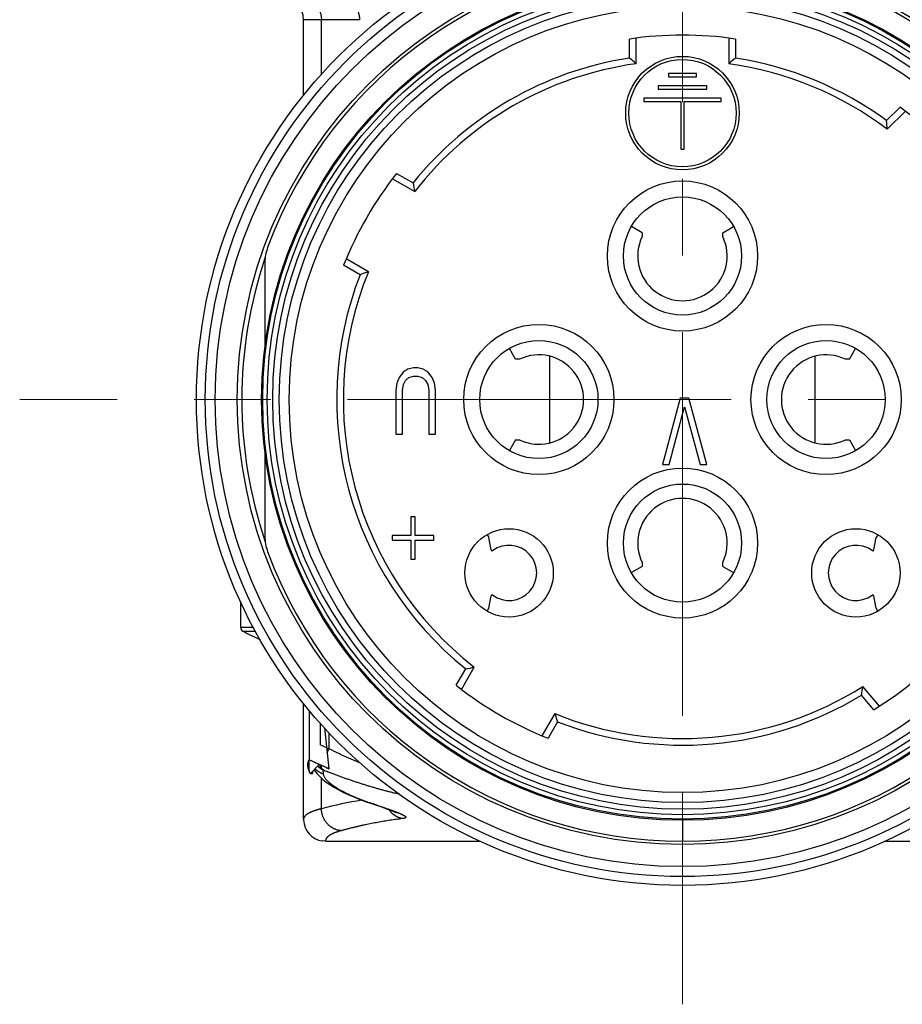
# Model space of a CAD drawing. Header units: millimetres. Extents: x 0 to 1300, y 0 to 891.
# Tile 38 of 142: x 150 to 190, y 445 to 490. Entities that reach past the tile are written whole.
import ezdxf

# ---------------------------------------------------------------- set-up
doc = ezdxf.new("R2010")
doc.units = ezdxf.units.MM
doc.header["$LTSCALE"] = 0.547069
doc.linetypes.add('CENTER', pattern=[50.8, 31.75, -6.35, 6.35, -6.35])
for name, color, linetype in [('NoLayerName_001', 7, 'Continuous'), ('NoLayerName_002', 7, 'Continuous'), ('NoLayerName_004', 7, 'Continuous'), ('NoLayerName_006', 7, 'Continuous'), ('NoLayerName_007', 7, 'Continuous')]:
    doc.layers.add(name, color=color, linetype=linetype)

msp = doc.modelspace()

# ---------------------------------------------------------------- linework, layer by layer
at = {"layer": 'NoLayerName_001', "color": 4, "linetype": 'CENTER', "lineweight": 13}
for p, q in [((180, 614.4913), (180, 453.4413)), ((210, 472.4913), (150, 472.4913)), ((180, 452.4913), (180, 445.1077))]:
    msp.add_line(p, q, dxfattribs=at)
at = {"layer": 'NoLayerName_001', "color": 7, "linetype": 'Continuous', "lineweight": 25}
for p, q in [((177.6, 487.9562), (177.6, 488.8158)), ((177.9, 487.697), (177.9, 488.8571)), ((182.1, 488.8571), (182.1, 487.697)), ((182.4, 488.8158), (182.4, 487.9562)), ((189.2383, 485.1237), (189.8461, 485.7315)), ((189.2671, 484.7282), (190.0875, 485.5486)), ((166.8768, 482.4928), (167.8815, 481.9128)), ((167.0625, 482.732), (167.807, 482.3022)), ((165.7815, 478.2755), (164.7768, 478.8555)), ((165.407, 478.1453), (164.6625, 478.5751)), ((160, 463.3639), (160, 462.1795)), ((169.7593, 459.5538), (170.1891, 460.2983)), ((169.9984, 459.3681), (170.5785, 460.3728)), ((188.9111, 458.6045), (188.1653, 459.4932)), ((188.6547, 458.4433), (188.1021, 459.1018)), ((174.2158, 458.2728), (173.6357, 457.2681)), ((174.346, 457.8983), (173.9162, 457.1538))]:
    msp.add_line(p, q, dxfattribs=at)
at = {"layer": 'NoLayerName_001', "color": 8, "linetype": 'Continuous', "lineweight": 25}
for p, q in [((160, 462.1795), (160.5793, 462.1795)), ((160.1026, 462.0049), (160.6771, 462.0049))]:
    msp.add_line(p, q, dxfattribs=at)
at = {"layer": 'NoLayerName_001', "color": 7, "linetype": 'Continuous', "lineweight": 25}
for radius in [21.15, 17.8]:
    msp.add_circle((180, 472.4913), radius, dxfattribs=at)
for centre, radius, start, end in [((180, 472.4913), 16.5, 81.6364, 98.3636), ((180, 472.4913), 15.65, 98.82138, 141.17862), ((146.7523, 451.9504), 47.413, 48.93273, 49.41184), ((213.2477, 451.9504), 47.413, 130.58816, 131.06727), ((180, 472.4913), 15.65, 53.82138, 81.17862), ((180, 472.4913), 15.35, 97.86317, 142.13683), ((180, 472.4913), 15.35, 52.86317, 82.13683), ((180, 472.4913), 16.5, 36.6364, 53.3636), ((141.9657, 481.4764), 47.413, 3.93273, 4.41184), ((180, 472.4913), 16.5, 141.6364, 158.3636), ((214.4128, 491.0142), 47.413, 190.58816, 191.06727), ((180, 472.4913), 15.65, 158.82138, 231.17862), ((180, 472.4913), 15.35, 157.86317, 232.13683), ((181.165, 433.4275), 47.413, 108.93273, 109.41184), ((160.2, 462.1795), 0.2, 180, 240.84463), ((164, 468.9913), 8, 240.84463, 247.08256), ((180, 472.4913), 16.5, 301.6364, 318.3636), ((161.477, 506.904), 47.413, 280.58816, 281.06727), ((180, 472.4913), 16.5, 231.6364, 248.3636), ((180, 472.4913), 15.35, 247.86317, 302.13683), ((141.3274, 466.8552), 47.413, 350.58816, 351.06727), ((180, 472.4913), 15.65, 248.82138, 301.17862), ((219.0638, 473.6563), 47.413, 198.93273, 199.41184)]:
    msp.add_arc(centre, radius, start, end, dxfattribs=at)
at = {"layer": 'NoLayerName_002', "color": 7, "linetype": 'Continuous', "lineweight": 25}
for p, q in [((180.63, 487.2613), (179.37, 487.2613)), ((179.37, 487.2613), (179.37, 487.1013)), ((179.37, 487.1013), (180.63, 487.1013)), ((180.63, 487.1013), (180.63, 487.2613)), ((181.095, 486.7013), (178.905, 486.7013)), ((178.905, 486.7013), (178.905, 486.5413)), ((178.905, 486.5413), (181.095, 486.5413)), ((181.095, 486.5413), (181.095, 486.7013)), ((181.755, 486.1413), (178.245, 486.1413)), ((178.245, 486.1413), (178.245, 485.9813)), ((178.245, 485.9813), (179.92, 485.9813)), ((179.92, 485.9813), (179.92, 483.8213)), ((180.08, 485.9813), (181.755, 485.9813)), ((180.08, 483.8213), (180.08, 485.9813)), ((181.755, 485.9813), (181.755, 486.1413)), ((179.92, 483.8213), (180.08, 483.8213)), ((167.82, 473.9313), (167.57, 473.8674)), ((168.02, 473.9313), (167.82, 473.9313)), ((168.27, 473.8674), (168.02, 473.9313)), ((167.17, 473.4845), (167.07, 473.2291)), ((167.37, 473.7398), (167.17, 473.4845)), ((167.57, 473.8674), (167.37, 473.7398)), ((167.47, 473.3568), (167.62, 473.4845)), ((167.62, 473.4845), (167.82, 473.5483)), ((167.82, 473.5483), (168.02, 473.5483)), ((168.02, 473.5483), (168.22, 473.4845)), ((168.22, 473.4845), (168.37, 473.3568)), ((168.47, 473.7398), (168.27, 473.8674)), ((168.67, 473.4845), (168.47, 473.7398)), ((168.77, 473.2291), (168.67, 473.4845)), ((167.07, 473.2291), (167.02, 472.91)), ((167.32, 472.91), (167.37, 473.1653)), ((167.37, 473.1653), (167.47, 473.3568)), ((168.37, 473.3568), (168.47, 473.1653)), ((168.47, 473.1653), (168.52, 472.91)), ((168.82, 472.91), (168.77, 473.2291)), ((167.02, 472.91), (167.02, 470.9313)), ((167.32, 470.9313), (167.32, 472.91)), ((168.52, 472.91), (168.52, 470.9313)), ((168.82, 470.9313), (168.82, 472.91)), ((179.895, 472.5513), (179.095, 469.5513)), ((179.395, 469.5513), (180.095, 472.1683)), ((180.295, 472.5513), (179.895, 472.5513)), ((180.095, 472.1683), (180.795, 469.5513)), ((181.095, 469.5513), (180.295, 472.5513)), ((167.02, 470.9313), (167.32, 470.9313)), ((168.52, 470.9313), (168.82, 470.9313)), ((179.095, 469.5513), (179.395, 469.5513)), ((180.795, 469.5513), (181.095, 469.5513)), ((167.9067, 467.1855), (167.6983, 467.1855)), ((167.6983, 467.1855), (167.6983, 466.3345)), ((167.9067, 466.3345), (167.9067, 467.1855)), ((167.6983, 466.3345), (166.865, 466.3345)), ((166.865, 466.3345), (166.865, 466.1217)), ((166.865, 466.1217), (167.6983, 466.1217)), ((167.6983, 466.1217), (167.6983, 465.2706)), ((168.74, 466.3345), (167.9067, 466.3345)), ((167.9067, 466.1217), (168.74, 466.1217)), ((167.9067, 465.2706), (167.9067, 466.1217)), ((168.74, 466.1217), (168.74, 466.3345)), ((167.6983, 465.2706), (167.9067, 465.2706))]:
    msp.add_line(p, q, dxfattribs=at)
for centre, radius in [((180, 485.4613), 2.57), ((180, 485.4613), 2.43), ((180, 478.9913), 3.4), ((180, 478.9913), 2.675), ((173.5, 472.4913), 3.4), ((186.5, 472.4913), 3.4), ((173.5, 472.4913), 2.675), ((186.5, 472.4913), 2.675), ((180, 465.9913), 3.4), ((180, 465.9913), 2.675), ((172.1511, 464.6424), 2), ((187.8489, 464.6424), 2)]:
    msp.add_circle(centre, radius, dxfattribs=at)
at = {"layer": 'NoLayerName_004', "color": 7, "linetype": 'Continuous', "lineweight": 25}
for p, q in [((161.1, 478.6872), (161.1, 474.8772)), ((161.1, 470.1054), (161.1, 466.2953)), ((162.85, 453.4961), (162.85, 458.7285)), ((163.3246, 455.7321), (163.3463, 455.6961)), ((165.6868, 454.2785), (165.8711, 454.2153)), ((165.8711, 454.2153), (166.1543, 454.1199)), ((162.85, 453.496), (162.8506, 453.4588)), ((163.85, 452.4913), (163.6935, 452.5036)), ((163.85, 452.4913), (170.8627, 452.4913)), ((189.1248, 452.4913), (196.15, 452.4913))]:
    msp.add_line(p, q, dxfattribs=at)
at = {"layer": 'NoLayerName_004', "color": 30, "linetype": 'Continuous', "lineweight": 25}
for p, q in [((163.1, 458.4102), (163.1, 456.182)), ((163.7072, 455.9049), (163.1, 456.1782)), ((163.872, 455.832), (163.7072, 455.9049))]:
    msp.add_line(p, q, dxfattribs=at)
at = {"layer": 'NoLayerName_004', "color": 8, "linetype": 'Continuous', "lineweight": 25}
for p, q in [((163.6, 457.8521), (163.6, 456.8535)), ((164, 457.4056), (164, 456.6825)), ((163.8297, 456.7552), (163.6, 456.8535)), ((163.8971, 456.7263), (163.8297, 456.7552)), ((163.9218, 456.4983), (164, 456.6825)), ((163.6381, 455.8297), (163.6759, 455.9189)), ((163.6563, 453.9617), (163.6563, 455.35)), ((165.9495, 454.1997), (165.8711, 454.2153)), ((180, 453.4413), (180, 452.4913))]:
    msp.add_line(p, q, dxfattribs=at)
at = {"layer": 'NoLayerName_004', "color": 2, "linetype": 'Continuous', "lineweight": 25}
for p, q in [((163.7994, 457.6296), (164, 455.7759)), ((163.1554, 455.5621), (163.5615, 455.9702)), ((163.26, 455.6672), (163.26, 455.5621)), ((163.8534, 455.8401), (163.9266, 455.808)), ((163.9266, 455.808), (164, 455.7759)), ((163.1554, 455.5621), (163.26, 455.5621))]:
    msp.add_line(p, q, dxfattribs=at)
at = {"layer": 'NoLayerName_004', "color": 6, "linetype": 'Continuous', "lineweight": 25}
for p in [(163.5615, 455.9702), (163.1, 455.7493)]:
    msp.add_line(p, (163.1, 456.182), dxfattribs=at)
at = {"layer": 'NoLayerName_004', "color": 7, "linetype": 'Continuous', "lineweight": 25}
for points in [[(163.3463, 455.6961), (163.4578, 455.5511), (163.5815, 455.4184), (163.7179, 455.2936)], [(163.7179, 455.2936), (163.8686, 455.1734), (164.0342, 455.0565), (164.2155, 454.9419), (164.4136, 454.8287), (164.63, 454.7165), (164.865, 454.6052), (165.1195, 454.4949), (165.3934, 454.3859), (165.6868, 454.2785)], [(166.1543, 454.1199), (166.4167, 454.0296), (166.5335, 453.9886), (166.6399, 453.9505), (166.7355, 453.9155), (166.8198, 453.8837), (166.8924, 453.8555), (166.9532, 453.8309), (167.0011, 453.8106), (167.0357, 453.795)]]:
    msp.add_lwpolyline(points, dxfattribs=at)
for radius in [22, 20.15, 19.05, 19]:
    msp.add_circle((180, 472.4913), radius, dxfattribs=at)
at = {"layer": 'NoLayerName_004', "color": 8, "linetype": 'Continuous', "lineweight": 25}
for radius in [21.6, 18.8, 18.5491, 18.2499]:
    msp.add_circle((180, 472.4913), radius, dxfattribs=at)
at = {"layer": 'NoLayerName_004', "color": 7, "linetype": 'Continuous', "lineweight": 25}
for centre, radius, start, end in [((180, 472.4913), 20, 20.13421, 159.86579), ((163.1037, 478.6869), 2.0037, 159.87584, 179.99067), ((163.1037, 466.2956), 2.0037, 180.0094, 200.12422), ((180, 472.4913), 20, 200.13421, 339.86579), ((163.8499, 453.4911), 0.9998, 181.849, 261.00345)]:
    msp.add_arc(centre, radius, start, end, dxfattribs=at)
at = {"layer": 'NoLayerName_004', "color": 8, "linetype": 'Continuous', "lineweight": 25}
for centre, radius, start, end in [((180, 472.4913), 19.95, 161.30446, 198.69492), ((178.9895, 492.0002), 38.367, 246.83568, 247.00266), ((164.0797, 456.4524), 0.981, 223.54074, 224.92433), ((164.0787, 456.4513), 0.9795, 224.92429, 226.52409), ((164.2492, 456.7494), 1.1461, 228.63403, 231.65067), ((164.2321, 456.7264), 1.1175, 231.60411, 242.62919), ((170.9108, 472.7847), 18.5056, 247.12867, 247.88784), ((264.268, 466.5035), 101.1247, 186.113406, 186.229688), ((168.881, 433.9608), 20.672, 99.44857, 104.63991), ((169.8177, 465.7868), 12.2157, 250.41295, 251.16348), ((170.0259, 466.3947), 12.8583, 251.16003, 251.51696), ((140.0643, 376.7568), 81.6544, 71.382679, 71.517883), ((167.5402, 454.4863), 1.0019, 214.39702, 228.68809)]:
    msp.add_arc(centre, radius, start, end, dxfattribs=at)
at = {"layer": 'NoLayerName_004', "color": 2, "linetype": 'Continuous', "lineweight": 25}
msp.add_arc((179.0449, 490.3255), 37.6832, 245.73978, 246.22562, dxfattribs=at)
at = {"layer": 'NoLayerName_004', "color": 30, "linetype": 'Continuous', "lineweight": 25}
msp.add_arc((179.0902, 490.4284), 37.7956, 246.25631, 246.46811, dxfattribs=at)
at = {"layer": 'NoLayerName_004', "color": 8, "linetype": 'Continuous', "lineweight": 25}
for points, knots in [([(165.3921, 456.0442), (165.3684, 456.0537), (165.3209, 456.0725), (165.25, 456.1013), (165.1791, 456.1305), (165.1085, 456.16), (165.0379, 456.1898), (164.9675, 456.22), (164.8973, 456.2506), (164.8272, 456.2815), (164.7572, 456.3129), (164.6875, 456.3445), (164.6179, 456.3766), (164.5484, 456.409), (164.4792, 456.4418), (164.4101, 456.475), (164.3413, 456.5086), (164.2726, 456.5426), (164.2041, 456.5769), (164.1359, 456.6117), (164.0678, 456.6468), (164.0226, 456.6706), (164, 456.6825)], [0, 0, 0, 0, 0.0765915, 0.1531826, 0.2297752, 0.3063712, 0.3829726, 0.4595807, 0.5361945, 0.6128127, 0.6894339, 0.7660571, 0.8426812, 0.919305, 0.9959278, 1.0725486, 1.1491665, 1.2257811, 1.3023915, 1.3789972, 1.4555979, 1.5321931, 1.5321931, 1.5321931, 1.5321931]), ([(163.7404, 455.53), (163.7322, 455.5332), (163.7157, 455.5395), (163.6914, 455.55), (163.6672, 455.561), (163.6433, 455.5727), (163.6197, 455.585), (163.5964, 455.598), (163.5735, 455.6116), (163.5509, 455.6257), (163.5287, 455.6405), (163.5068, 455.6558), (163.4855, 455.6717), (163.4645, 455.6881), (163.4441, 455.705), (163.4241, 455.7224), (163.4112, 455.7345), (163.4047, 455.7405)], [0, 0, 0, 0, 0.02644815, 0.05295523, 0.07951295, 0.10611263, 0.13274522, 0.15940145, 0.18607188, 0.21274695, 0.23941708, 0.26607276, 0.2927046, 0.31930341, 0.3458603, 0.37236673, 0.39881461, 0.39881461, 0.39881461, 0.39881461]), ([(163.6381, 455.8297), (163.6364, 455.8297), (163.633, 455.8298), (163.6278, 455.8301), (163.6227, 455.8304), (163.6176, 455.8308), (163.6125, 455.8313), (163.6074, 455.8319), (163.6023, 455.8326), (163.5972, 455.8333), (163.5921, 455.8342), (163.5871, 455.8352), (163.582, 455.8363), (163.577, 455.8374), (163.572, 455.8387), (163.567, 455.8401), (163.5621, 455.8416), (163.5572, 455.8432), (163.5524, 455.8449), (163.5475, 455.8467), (163.5428, 455.8485), (163.5396, 455.8499), (163.5381, 455.8506)], [0, 0, 0, 0, 0.005126, 0.01025142, 0.01537781, 0.02050686, 0.02564037, 0.03077999, 0.03592538, 0.04107515, 0.04622799, 0.05138266, 0.05653805, 0.06169309, 0.06684687, 0.07199856, 0.07714745, 0.08229295, 0.08743461, 0.09257212, 0.09770531, 0.10283416, 0.10283416, 0.10283416, 0.10283416]), ([(163.5762, 455.9628), (163.5768, 455.9611), (163.578, 455.9575), (163.5799, 455.9523), (163.5818, 455.947), (163.5837, 455.9417), (163.5857, 455.9365), (163.5877, 455.9313), (163.5898, 455.9261), (163.5919, 455.9209), (163.594, 455.9157), (163.5962, 455.9106), (163.5984, 455.9054), (163.6007, 455.9003), (163.603, 455.8952), (163.6053, 455.8901), (163.607, 455.8868), (163.6078, 455.8851)], [0, 0, 0, 0, 0.005594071, 0.01118948, 0.01678596, 0.02238326, 0.027981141, 0.033579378, 0.039177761, 0.044776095, 0.050374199, 0.055971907, 0.061569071, 0.067165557, 0.072761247, 0.078356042, 0.083949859, 0.083949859, 0.083949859, 0.083949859]), ([(163.6078, 455.8851), (163.6084, 455.8838), (163.6096, 455.8813), (163.6115, 455.8775), (163.6133, 455.8738), (163.6153, 455.87), (163.6172, 455.8663), (163.6192, 455.8625), (163.6212, 455.8588), (163.6232, 455.8551), (163.6252, 455.8514), (163.6273, 455.8478), (163.6294, 455.8441), (163.6315, 455.8405), (163.6337, 455.8369), (163.6359, 455.8333), (163.6374, 455.8309), (163.6381, 455.8297)], [0, 0, 0, 0, 0.004212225, 0.008425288, 0.012639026, 0.016853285, 0.021067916, 0.025282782, 0.02949775, 0.033712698, 0.03792751, 0.04214208, 0.046356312, 0.050570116, 0.054783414, 0.058996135, 0.063208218, 0.063208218, 0.063208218, 0.063208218]), ([(163.6381, 455.8297), (163.6392, 455.8279), (163.6414, 455.8244), (163.6448, 455.8191), (163.6482, 455.8139), (163.6517, 455.8087), (163.6553, 455.8036), (163.659, 455.7985), (163.6628, 455.7935), (163.6666, 455.7885), (163.6705, 455.7836), (163.6745, 455.7787), (163.6785, 455.7739), (163.6827, 455.7692), (163.6869, 455.7645), (163.6911, 455.7599), (163.6955, 455.7554), (163.6999, 455.751), (163.7044, 455.7466), (163.709, 455.7423), (163.7136, 455.7381), (163.7168, 455.7354), (163.7184, 455.734)], [0, 0, 0, 0, 0.00625824, 0.01251607, 0.01877466, 0.02503527, 0.03129924, 0.03756779, 0.04384062, 0.05011673, 0.05639514, 0.06267498, 0.06895541, 0.07523566, 0.08151505, 0.08779295, 0.09406881, 0.10034219, 0.10661269, 0.11288002, 0.119144, 0.1254045, 0.1254045, 0.1254045, 0.1254045]), ([(163.7404, 455.53), (163.745, 455.5105), (163.7513, 455.4704), (163.7785, 455.4157), (163.81, 455.3642), (163.8463, 455.316), (163.8859, 455.2707), (163.9277, 455.2275), (163.9712, 455.1861), (164.0164, 455.1463), (164.0627, 455.108), (164.1101, 455.071), (164.1584, 455.0352), (164.2074, 455.0004), (164.2571, 454.9667), (164.3075, 454.9338), (164.3583, 454.9017), (164.4095, 454.8704), (164.4613, 454.8398), (164.5134, 454.81), (164.566, 454.7808), (164.6189, 454.7522), (164.6721, 454.7243), (164.7257, 454.6969), (164.7795, 454.6701), (164.8336, 454.6438), (164.888, 454.6179), (164.9425, 454.5926), (164.9972, 454.5676), (165.0521, 454.5431), (165.1072, 454.519), (165.1624, 454.4953), (165.2178, 454.472), (165.2733, 454.449), (165.329, 454.4265), (165.3849, 454.4042), (165.4408, 454.3824), (165.4969, 454.3609), (165.5531, 454.3396), (165.5907, 454.3258), (165.6095, 454.3188)], [0, 0, 0, 0, 0.0600184, 0.1207429, 0.1812972, 0.2414441, 0.3015143, 0.3615923, 0.4216944, 0.4818324, 0.5419839, 0.6021077, 0.6622074, 0.7222992, 0.7823898, 0.8424779, 0.9025604, 0.9626432, 1.0227322, 1.0828314, 1.142943, 1.203068, 1.2632056, 1.3233536, 1.3835087, 1.443666, 1.5038199, 1.5639635, 1.6240943, 1.6842142, 1.7443254, 1.8044296, 1.8645282, 1.9246226, 1.9847136, 2.044802, 2.1048884, 2.164973, 2.2250559, 2.285137, 2.285137, 2.285137, 2.285137]), ([(167.1846, 454.6163), (167.1295, 454.6294), (167.0191, 454.6552), (166.854, 454.6959), (166.6893, 454.7378), (166.5248, 454.781), (166.3607, 454.8255), (166.1969, 454.8712), (166.0335, 454.9182), (165.8704, 454.9664), (165.7076, 455.0158), (165.5452, 455.0663), (165.3832, 455.118), (165.2215, 455.1709), (165.0603, 455.2251), (164.8995, 455.2804), (164.7391, 455.3371), (164.5792, 455.395), (164.4198, 455.4542), (164.261, 455.5148), (164.1026, 455.5766), (163.9975, 455.6191), (163.9449, 455.6402)], [0, 0, 0, 0, 0.1700071, 0.3400197, 0.5100399, 0.680069, 0.850108, 1.0201573, 1.1902169, 1.3602861, 1.5303638, 1.7004483, 1.8705359, 2.0406226, 2.2107047, 2.3807796, 2.5508449, 2.7208992, 2.8909416, 3.0609721, 3.2309914, 3.4010008, 3.4010008, 3.4010008, 3.4010008]), ([(165.6095, 454.3188), (165.6283, 454.312), (165.6659, 454.2981), (165.7036, 454.2847), (165.7225, 454.278)], [0, 0, 0, 0, 0.06007884, 0.12015492, 0.12015492, 0.12015492, 0.12015492]), ([(163.6563, 453.9617), (163.6473, 453.9594), (163.6293, 453.955), (163.6024, 453.9481), (163.5755, 453.9411), (163.5486, 453.9338), (163.5219, 453.9264), (163.4951, 453.9187), (163.4685, 453.9109), (163.4419, 453.9027), (163.4154, 453.8944), (163.3889, 453.8858), (163.3625, 453.877), (163.3363, 453.8679), (163.31, 453.8585), (163.2839, 453.8488), (163.2579, 453.8389), (163.2321, 453.8286), (163.2064, 453.8179), (163.1809, 453.8067), (163.1556, 453.7951), (163.1305, 453.7831), (163.1057, 453.7704), (163.0812, 453.7572), (163.0571, 453.7434), (163.0333, 453.729), (163.0099, 453.7138), (162.9871, 453.6979), (162.965, 453.6811), (162.9437, 453.6634), (162.9233, 453.6444), (162.9043, 453.6238), (162.887, 453.6012), (162.8719, 453.5769), (162.8601, 453.551), (162.8516, 453.524), (162.8509, 453.5053), (162.85, 453.4961)], [0, 0, 0, 0, 0.02778982, 0.05558144, 0.08337442, 0.11116849, 0.13896361, 0.16675994, 0.19455786, 0.22235801, 0.25016126, 0.27796874, 0.30578183, 0.33360222, 0.36143187, 0.38927207, 0.41711782, 0.4449625, 0.47280128, 0.50063131, 0.52845203, 0.55626531, 0.58407573, 0.61189078, 0.6397211, 0.66757472, 0.69542287, 0.72322854, 0.75096709, 0.7786444, 0.80637641, 0.83437805, 0.86288022, 0.89159092, 0.92007102, 0.94811282, 0.97584934, 0.97584934, 0.97584934, 0.97584934]), ([(164.5492, 452.9686), (164.5331, 452.9705), (164.5009, 452.9737), (164.4531, 452.9823), (164.4057, 452.993), (164.3588, 453.0063), (164.3126, 453.022), (164.2673, 453.04), (164.2229, 453.0602), (164.1797, 453.0827), (164.1377, 453.1074), (164.097, 453.1341), (164.0576, 453.1628), (164.0198, 453.1933), (163.9835, 453.2257), (163.9487, 453.2598), (163.9157, 453.2954), (163.8844, 453.3327), (163.855, 453.3713), (163.8273, 453.4114), (163.8016, 453.4526), (163.7778, 453.4951), (163.756, 453.5386), (163.7363, 453.5831), (163.7186, 453.6285), (163.7031, 453.6747), (163.6897, 453.7216), (163.6785, 453.769), (163.6695, 453.8168), (163.6628, 453.8649), (163.658, 453.9132), (163.657, 453.9455), (163.6563, 453.9617)], [0, 0, 0, 0, 0.0484345, 0.0969812, 0.1456218, 0.1943332, 0.2430887, 0.2918596, 0.340617, 0.3893349, 0.4380151, 0.4866718, 0.5353148, 0.5839495, 0.6325779, 0.6811993, 0.7298114, 0.7784149, 0.8270179, 0.8756274, 0.9242482, 0.9728838, 1.0215371, 1.0702108, 1.1189076, 1.1676206, 1.2163336, 1.2650281, 1.3136846, 1.3622833, 1.4108052, 1.4592327, 1.4592327, 1.4592327, 1.4592327]), ([(166.1322, 454.1384), (166.1684, 454.1261), (166.2409, 454.1017), (166.3496, 454.0647), (166.4461, 454.0317), (166.5305, 454.0025), (166.6028, 453.9774), (166.6629, 453.9562), (166.711, 453.9392), (166.747, 453.9263), (166.783, 453.9134), (166.819, 453.9004), (166.843, 453.8917), (166.855, 453.8873)], [0, 0, 0, 0, 0.11477848, 0.22955827, 0.34434088, 0.42086299, 0.49738459, 0.57390528, 0.61216528, 0.65042506, 0.68868467, 0.72694421, 0.76520379, 0.76520379, 0.76520379, 0.76520379]), ([(166.855, 453.8873), (166.8629, 453.8844), (166.8786, 453.8787), (166.9022, 453.87), (166.9258, 453.8612), (166.9494, 453.8524), (166.973, 453.8436), (166.9965, 453.8346), (167.02, 453.8257), (167.0435, 453.8166), (167.0631, 453.809), (167.0787, 453.8029), (167.0904, 453.7982), (167.1021, 453.7936), (167.1138, 453.7889), (167.1255, 453.7842), (167.1371, 453.7795), (167.1488, 453.7748), (167.1604, 453.77), (167.172, 453.7652), (167.1837, 453.7603), (167.1953, 453.7554), (167.2068, 453.7505), (167.2184, 453.7456), (167.23, 453.7406), (167.2415, 453.7355), (167.253, 453.7304), (167.2645, 453.7253), (167.276, 453.7201), (167.2874, 453.7148), (167.2988, 453.7094), (167.3102, 453.704), (167.3215, 453.6985), (167.3327, 453.6929), (167.344, 453.6872), (167.3551, 453.6814), (167.3662, 453.6755), (167.3773, 453.6694), (167.3882, 453.6632), (167.3991, 453.6568), (167.4062, 453.6524), (167.4097, 453.6502)], [0, 0, 0, 0, 0.02517047, 0.05034133, 0.07551239, 0.10068347, 0.12585444, 0.15102519, 0.17619567, 0.20136586, 0.22653579, 0.23912068, 0.25170553, 0.26429037, 0.27687523, 0.28946015, 0.30204519, 0.3146304, 0.32721588, 0.33980169, 0.35238795, 0.36497476, 0.37756226, 0.39015058, 0.40273985, 0.4153298, 0.4279199, 0.44050972, 0.45309891, 0.46568726, 0.47827466, 0.49086114, 0.50344688, 0.5160322, 0.52861763, 0.54120377, 0.5537904, 0.56637693, 0.57896366, 0.59155188, 0.60414155, 0.60414155, 0.60414155, 0.60414155]), ([(167.326, 453.5141), (167.2792, 453.5083), (167.1855, 453.497), (167.0451, 453.4784), (166.9049, 453.4589), (166.7648, 453.4383), (166.6249, 453.4166), (166.4851, 453.3939), (166.3455, 453.3701), (166.2061, 453.3453), (166.0668, 453.3194), (165.9277, 453.2925), (165.7889, 453.2645), (165.6502, 453.2356), (165.5117, 453.2057), (165.3735, 453.1747), (165.2355, 453.1428), (165.0977, 453.1099), (164.9602, 453.0761), (164.8229, 453.0412), (164.6858, 453.0056), (164.5947, 452.9809), (164.5492, 452.9686)], [0, 0, 0, 0, 0.1415683, 0.2831375, 0.4247113, 0.5662937, 0.7078885, 0.8494983, 0.9911224, 1.132759, 1.2744059, 1.4160611, 1.5577221, 1.6993864, 1.8410513, 1.982714, 2.1243716, 2.2660208, 2.4076584, 2.549281, 2.6908849, 2.8324665, 2.8324665, 2.8324665, 2.8324665]), ([(167.326, 453.5141), (167.3178, 453.5158), (167.3014, 453.519), (167.277, 453.5247), (167.2527, 453.531), (167.2286, 453.538), (167.2046, 453.5457), (167.1809, 453.5541), (167.1573, 453.5631), (167.134, 453.5727), (167.1109, 453.583), (167.0881, 453.5939), (167.0656, 453.6054), (167.0433, 453.6175), (167.0214, 453.6301), (166.9998, 453.6433), (166.9786, 453.6571), (166.9578, 453.6714), (166.9374, 453.6862), (166.9174, 453.7015), (166.8978, 453.7173), (166.8851, 453.7283), (166.8788, 453.7337)], [0, 0, 0, 0, 0.02507693, 0.05015536, 0.07524487, 0.10035516, 0.12549598, 0.15067458, 0.17588854, 0.2011328, 0.2264018, 0.25168959, 0.27698987, 0.30229609, 0.32760148, 0.35289911, 0.37818201, 0.40344314, 0.42867555, 0.45387238, 0.47902693, 0.50413276, 0.50413276, 0.50413276, 0.50413276]), ([(167.4097, 453.6502), (167.4133, 453.6479), (167.4203, 453.6434), (167.4307, 453.6361), (167.4408, 453.6286), (167.4505, 453.6206), (167.4597, 453.612), (167.4682, 453.6026), (167.475, 453.5918), (167.4792, 453.5796), (167.4772, 453.5665), (167.4697, 453.556), (167.4596, 453.5482), (167.4484, 453.5423), (167.4368, 453.5373), (167.4249, 453.5332), (167.4128, 453.5296), (167.4006, 453.5265), (167.3883, 453.5237), (167.3759, 453.5213), (167.3635, 453.5192), (167.351, 453.5174), (167.3385, 453.5157), (167.3302, 453.5147), (167.326, 453.5141)], [0, 0, 0, 0, 0.01258864, 0.02517827, 0.03777488, 0.05037014, 0.06296708, 0.07557004, 0.08822655, 0.10100642, 0.11345585, 0.12623525, 0.13885381, 0.15150948, 0.16411439, 0.17669966, 0.18928181, 0.20186537, 0.21445813, 0.22706275, 0.2396773, 0.25229594, 0.26490971, 0.2775072, 0.2775072, 0.2775072, 0.2775072]), ([(163.8487, 452.5365), (163.8485, 452.5289), (163.8469, 452.5138), (163.8495, 452.4988), (163.8503, 452.4913)], [0, 0, 0, 0, 0.022710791, 0.045319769, 0.045319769, 0.045319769, 0.045319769]), ([(164.5492, 452.9686), (164.5419, 452.9666), (164.5274, 452.9627), (164.5057, 452.9565), (164.484, 452.9503), (164.4624, 452.9438), (164.4409, 452.9373), (164.4193, 452.9305), (164.3979, 452.9236), (164.3765, 452.9165), (164.3551, 452.9092), (164.3338, 452.9017), (164.3126, 452.894), (164.2914, 452.8861), (164.2704, 452.878), (164.2494, 452.8697), (164.2284, 452.8611), (164.2076, 452.8523), (164.1869, 452.8433), (164.1663, 452.8339), (164.1458, 452.8242), (164.1255, 452.8142), (164.1054, 452.8039), (164.0856, 452.7931), (164.066, 452.7819), (164.0466, 452.7703), (164.0276, 452.7582), (164.0088, 452.7457), (163.9904, 452.7326), (163.9725, 452.7189), (163.955, 452.7046), (163.9381, 452.6896), (163.922, 452.6738), (163.9067, 452.6571), (163.8925, 452.6395), (163.8796, 452.6209), (163.8683, 452.6013), (163.8591, 452.5806), (163.8519, 452.5589), (163.85, 452.5439), (163.8487, 452.5365)], [0, 0, 0, 0, 0.02255031, 0.0451012, 0.06765251, 0.09020424, 0.11275657, 0.13530983, 0.15786453, 0.18042138, 0.20298128, 0.22554534, 0.24811487, 0.27069141, 0.29327672, 0.31587281, 0.33848191, 0.36110501, 0.38373591, 0.40636701, 0.42899212, 0.45160658, 0.47420741, 0.4967935, 0.51936576, 0.54192729, 0.56448355, 0.58704251, 0.60961321, 0.63218954, 0.6547623, 0.67733492, 0.69992498, 0.72253112, 0.74512701, 0.76772581, 0.79037353, 0.81302264, 0.83565028, 0.85833971, 0.85833971, 0.85833971, 0.85833971])]:
    msp.add_open_spline(points, degree=3, knots=knots, dxfattribs=at)
at = {"layer": 'NoLayerName_004', "color": 30, "linetype": 'Continuous', "lineweight": 25}
for points, knots in [([(163.0468, 455.9928), (163.0473, 455.9972), (163.0481, 456.006), (163.0497, 456.019), (163.0517, 456.0321), (163.054, 456.045), (163.0565, 456.0578), (163.0595, 456.0706), (163.0627, 456.0833), (163.0662, 456.0959), (163.0701, 456.1084), (163.0743, 456.1209), (163.0788, 456.1333), (163.0836, 456.1456), (163.0887, 456.1578), (163.0942, 456.17), (163.0981, 456.1779), (163.1, 456.182)], [0, 0, 0, 0, 0.01321937, 0.02639709, 0.03954119, 0.0526598, 0.06576105, 0.07885313, 0.09194426, 0.10504262, 0.11815641, 0.13129379, 0.14446288, 0.15767175, 0.17092836, 0.18424064, 0.19761637, 0.19761637, 0.19761637, 0.19761637]), ([(163.0512, 455.857), (163.0508, 455.8601), (163.0499, 455.8663), (163.0488, 455.8755), (163.0478, 455.8848), (163.0469, 455.894), (163.0462, 455.9031), (163.0456, 455.9123), (163.0452, 455.9213), (163.0449, 455.9304), (163.0447, 455.9394), (163.0447, 455.9484), (163.0449, 455.9574), (163.0451, 455.9663), (163.0456, 455.9752), (163.0461, 455.984), (163.0466, 455.9899), (163.0468, 455.9928)], [0, 0, 0, 0, 0.00938381, 0.01871507, 0.02799576, 0.0372279, 0.04641356, 0.0555548, 0.06465375, 0.07371256, 0.0827334, 0.09171846, 0.10066999, 0.10959022, 0.11848144, 0.12734595, 0.13618606, 0.13618606, 0.13618606, 0.13618606]), ([(163.0725, 455.7599), (163.0718, 455.7621), (163.0706, 455.7664), (163.0688, 455.773), (163.067, 455.7796), (163.0653, 455.7861), (163.0637, 455.7926), (163.0622, 455.7992), (163.0607, 455.8056), (163.0593, 455.8121), (163.0579, 455.8186), (163.0566, 455.825), (163.0554, 455.8315), (163.0543, 455.8379), (163.0532, 455.8443), (163.0521, 455.8506), (163.0515, 455.8549), (163.0512, 455.857)], [0, 0, 0, 0, 0.006850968, 0.013668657, 0.020453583, 0.027206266, 0.033927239, 0.040617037, 0.047276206, 0.0539053, 0.060504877, 0.067075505, 0.073617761, 0.080132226, 0.086619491, 0.093080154, 0.099514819, 0.099514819, 0.099514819, 0.099514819]), ([(163.1014, 455.6763), (163.1007, 455.6782), (163.0992, 455.682), (163.097, 455.6876), (163.0948, 455.6932), (163.0927, 455.6988), (163.0906, 455.7044), (163.0886, 455.71), (163.0866, 455.7156), (163.0847, 455.7212), (163.0828, 455.7267), (163.081, 455.7323), (163.0792, 455.7378), (163.0774, 455.7434), (163.0757, 455.7489), (163.0741, 455.7544), (163.073, 455.758), (163.0725, 455.7599)], [0, 0, 0, 0, 0.006080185, 0.012133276, 0.018159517, 0.024159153, 0.030132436, 0.03607962, 0.04200096, 0.047896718, 0.053767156, 0.059612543, 0.065433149, 0.071229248, 0.077001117, 0.082749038, 0.088473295, 0.088473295, 0.088473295, 0.088473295]), ([(163.1554, 455.5621), (163.1541, 455.5647), (163.1513, 455.5698), (163.1472, 455.5775), (163.1432, 455.5852), (163.1393, 455.5929), (163.1354, 455.6006), (163.1317, 455.6083), (163.128, 455.6159), (163.1244, 455.6235), (163.1209, 455.6311), (163.1174, 455.6387), (163.1141, 455.6463), (163.1108, 455.6538), (163.1076, 455.6613), (163.1045, 455.6688), (163.1024, 455.6738), (163.1014, 455.6763)], [0, 0, 0, 0, 0.0087972, 0.01753987, 0.02622843, 0.03486332, 0.04344499, 0.0519739, 0.06045051, 0.06887528, 0.07724871, 0.08557127, 0.09384348, 0.10206584, 0.11023886, 0.11836307, 0.12643902, 0.12643902, 0.12643902, 0.12643902])]:
    msp.add_open_spline(points, degree=3, knots=knots, dxfattribs=at)
at = {"layer": 'NoLayerName_004', "color": 6, "linetype": 'Continuous', "lineweight": 25}
msp.add_open_spline([(163.1554, 455.5621), (163.1539, 455.565), (163.1508, 455.5707), (163.1463, 455.5795), (163.142, 455.5883), (163.1378, 455.5971), (163.1338, 455.6061), (163.1299, 455.6152), (163.1262, 455.6243), (163.1227, 455.6336), (163.1194, 455.6429), (163.1162, 455.6524), (163.1134, 455.6618), (163.1107, 455.6714), (163.1083, 455.681), (163.1062, 455.6907), (163.1043, 455.7004), (163.1028, 455.7101), (163.1016, 455.7199), (163.1007, 455.7297), (163.1001, 455.7395), (163.1001, 455.746), (163.1, 455.7493)], degree=3, knots=[0, 0, 0, 0, 0.0098101, 0.01961495, 0.02942161, 0.03923753, 0.0490706, 0.05892901, 0.06881473, 0.07872035, 0.08863827, 0.09856166, 0.10848445, 0.11840148, 0.12830849, 0.13820229, 0.14808077, 0.15794302, 0.16778943, 0.17762178, 0.18744328, 0.19725875, 0.19725875, 0.19725875, 0.19725875], dxfattribs=at)
at = {"layer": 'NoLayerName_006', "color": 7, "linetype": 'Continuous', "lineweight": 25}
for p, q in [((178.175, 480.0449), (177.6872, 480.3266)), ((181.825, 480.0449), (182.3128, 480.3266)), ((178.175, 480.0449), (178.175, 479.8688)), ((181.825, 479.8688), (181.825, 480.0449)), ((172.4463, 474.3163), (172.1647, 474.804)), ((187.5537, 474.3163), (187.8353, 474.804)), ((172.6225, 474.3163), (172.4463, 474.3163)), ((187.5537, 474.3163), (187.3775, 474.3163)), ((172.4463, 470.6663), (172.1647, 470.1785)), ((172.4463, 470.6663), (172.6225, 470.6663)), ((187.3775, 470.6663), (187.5537, 470.6663)), ((187.5537, 470.6663), (187.8353, 470.1785)), ((171.1528, 466.3715), (171.2274, 466.2424)), ((188.8472, 466.3715), (188.7726, 466.2424)), ((171.3355, 465.6829), (171.2274, 466.2424)), ((188.6645, 465.6829), (188.7726, 466.2424)), ((178.175, 465.1138), (178.175, 464.9376)), ((181.825, 464.9376), (181.825, 465.1138)), ((178.175, 464.9376), (177.6872, 464.656)), ((181.825, 464.9376), (182.3128, 464.656)), ((171.2274, 463.0424), (171.3355, 463.6019)), ((188.7726, 463.0424), (188.6645, 463.6019)), ((171.1528, 462.9132), (171.2274, 463.0424)), ((188.8472, 462.9132), (188.7726, 463.0424))]:
    msp.add_line(p, q, dxfattribs=at)
for centre, radius, start, end in [((180, 478.9913), 2.025, 154.32082, 25.67918), ((173.5, 472.4913), 2.025, 244.32082, 115.67918), ((186.5, 472.4913), 2.025, 64.32082, 295.67918), ((180, 465.9913), 2.025, 334.32082, 205.67918), ((171.3846, 465.6924), 0.05, 190.94374, 306.12893), ((172.1511, 464.6424), 1.25, 233.87107, 126.12893), ((187.8489, 464.6424), 1.25, 53.87107, 306.12893), ((188.6154, 465.6924), 0.05, 233.87107, 349.05626), ((171.3846, 463.5924), 0.05, 53.87107, 169.05626), ((188.6154, 463.5924), 0.05, 10.94374, 126.12893)]:
    msp.add_arc(centre, radius, start, end, dxfattribs=at)
at = {"layer": 'NoLayerName_007', "color": 7, "linetype": 'Continuous', "lineweight": 25}
msp.add_line((162.85, 486.2442), (162.85, 489.6913), dxfattribs=at)
at = {"layer": 'NoLayerName_007', "color": 8, "linetype": 'Continuous', "lineweight": 25}
for p, q in [((165.3975, 489.6913), (162.85, 489.6913)), ((163.6563, 487.1991), (163.6563, 489.6913)), ((174, 470.5305), (174, 474.452)), ((186, 470.5305), (186, 474.452))]:
    msp.add_line(p, q, dxfattribs=at)
at = {"layer": 'NoLayerName_007', "color": 7, "linetype": 'Continuous', "lineweight": 25}
msp.add_arc((161.85, 489.6913), 1, 0, 90, dxfattribs=at)
at = {"layer": 'NoLayerName_007', "color": 8, "linetype": 'Continuous', "lineweight": 25}
for points, knots in [([(162.7033, 490.6913), (162.7202, 490.6908), (162.7542, 490.6905), (162.8051, 490.6859), (162.8557, 490.6787), (162.9059, 490.6687), (162.9556, 490.6559), (163.0045, 490.6404), (163.0524, 490.6222), (163.0993, 490.6014), (163.1448, 490.578), (163.189, 490.5522), (163.2317, 490.524), (163.2728, 490.4935), (163.3122, 490.461), (163.3499, 490.4264), (163.3857, 490.3899), (163.4195, 490.3516), (163.4513, 490.3115), (163.481, 490.2699), (163.5085, 490.2268), (163.5339, 490.1824), (163.557, 490.1368), (163.5777, 490.09), (163.5961, 490.0422), (163.6121, 489.9935), (163.6257, 489.9441), (163.6368, 489.8942), (163.6455, 489.8437), (163.6516, 489.793), (163.6556, 489.7422), (163.6558, 489.7082), (163.6563, 489.6913)], [0, 0, 0, 0, 0.0508792, 0.1018996, 0.153034, 0.2042507, 0.2555157, 0.3067945, 0.3580545, 0.4092691, 0.4604432, 0.5115941, 0.5627324, 0.6138632, 0.6649867, 0.7161002, 0.767199, 0.8182844, 0.8693689, 0.9204621, 0.97157, 1.0226959, 1.0738414, 1.1250074, 1.1761946, 1.2273963, 1.2785973, 1.3297784, 1.3809172, 1.4319899, 1.482972, 1.5338397, 1.5338397, 1.5338397, 1.5338397]), ([(165.3975, 489.6913), (165.3968, 489.7095), (165.3965, 489.7459), (165.3905, 489.8005), (165.3815, 489.8547), (165.3689, 489.9083), (165.3531, 489.9612), (165.3341, 490.013), (165.3121, 490.0636), (165.2872, 490.1127), (165.2595, 490.1602), (165.2292, 490.2059), (165.1964, 490.2499), (165.1614, 490.2922), (165.1243, 490.3325), (165.0853, 490.371), (165.0445, 490.4076), (165.002, 490.4422), (164.958, 490.4749), (164.9126, 490.5054), (164.8658, 490.5338), (164.8177, 490.5601), (164.7685, 490.5841), (164.7181, 490.606), (164.6668, 490.6255), (164.6146, 490.6426), (164.5617, 490.6573), (164.5081, 490.6695), (164.4541, 490.6791), (164.3998, 490.686), (164.3453, 490.6905), (164.3089, 490.6908), (164.2907, 490.6913)], [0, 0, 0, 0, 0.054583, 0.109353, 0.1642966, 0.21938, 0.2745526, 0.3297513, 0.3849043, 0.4399381, 0.4948485, 0.5496917, 0.6045087, 0.6593234, 0.7141438, 0.7689639, 0.823765, 0.8785281, 0.9332645, 0.9879909, 1.0427224, 1.0974728, 1.1522553, 1.2070832, 1.2619685, 1.3168953, 1.3718253, 1.4267235, 1.4815602, 1.5363124, 1.5909651, 1.6455127, 1.6455127, 1.6455127, 1.6455127])]:
    msp.add_open_spline(points, degree=3, knots=knots, dxfattribs=at)

doc.saveas('drawing.dxf')
